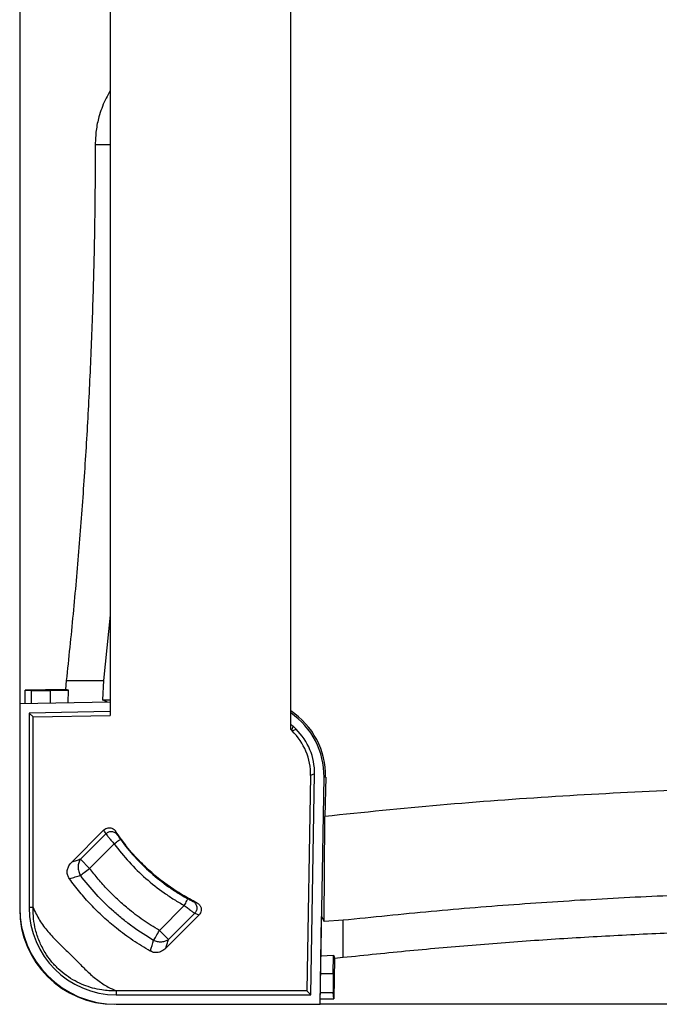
# Model space of a CAD drawing. Header units: millimetres. Extents: x 51 to 2966, y 67 to 3970.
# Tile 26 of 88: x 51 to 388, y 2709 to 3227. Entities that reach past the tile are written whole.
import ezdxf

# ---------------------------------------------------------------- set-up
doc = ezdxf.new("R2010")
doc.units = ezdxf.units.MM

msp = doc.modelspace()

# ---------------------------------------------------------------- linework, layer by layer
at = {"color": 7, "linetype": 'Continuous', "lineweight": 25}
for p, q in [((98.89, 3757.28), (98.89, 2860.78)), ((51.3, 3751.03), (51.3, 2867.03)), ((193.89, 2853.43), (193.89, 3250.56)), ((98.89, 2913.6), (95.47, 2879.19)), ((75.83, 2879.19), (75.41, 2874.57)), ((75.83, 2879.19), (95.47, 2879.19)), ((95.47, 2879.19), (94.83, 2869.11)), ((75.41, 2874.57), (54.11, 2874.2)), ((54.11, 2874.2), (57.55, 2873.91)), ((54.11, 2867.08), (54.11, 2874.2)), ((67.51, 2874.01), (77.07, 2874.17)), ((76.86, 2867.47), (77.07, 2874.17)), ((98.89, 2867.86), (51.3, 2867.03)), ((94.83, 2869.11), (98.89, 2869.15)), ((97.47, 2867.83), (94.83, 2869.11)), ((51.3, 2867.03), (51.3, 2759.83)), ((98.89, 2862.86), (56.3, 2862.11)), ((56.3, 2862.11), (56.3, 2759.83)), ((58.38, 2860.07), (56.3, 2862.11)), ((58.38, 2860.07), (98.89, 2860.78)), ((58.38, 2759.83), (58.38, 2860.07)), ((195.08, 2855.18), (194.25, 2853.08)), ((194.25, 2853.08), (194.58, 2852.76)), ((194.58, 2852.76), (196.68, 2853.63)), ((196.68, 2853.63), (195.08, 2855.18)), ((204.32, 2829.23), (202.35, 2716.11)), ((206.42, 2830.1), (204.32, 2829.23)), ((204.39, 2714.03), (206.42, 2830.1)), ((209.3, 2709.03), (211.39, 2828.42)), ((212.26, 2828.4), (211.9, 2807.8)), ((211.39, 2752.56), (211.88, 2806.15)), ((211.88, 2806.15), (211.9, 2807.8)), ((78.56, 2783.65), (95.6, 2800.69)), ((95.63, 2800.63), (95.6, 2800.69)), ((96.66, 2798.6), (83.33, 2785.27)), ((101.77, 2799.95), (101.78, 2799.94)), ((88.11, 2780.49), (101.04, 2793.41)), ((88.11, 2780.49), (83.33, 2785.27)), ((78.56, 2783.65), (78.71, 2783.7)), ((77.76, 2775.07), (77.47, 2774.98)), ((58.38, 2759.83), (56.3, 2759.83)), ((137.9, 2760.97), (124.81, 2747.89)), ((144.45, 2762.44), (144.46, 2762.44)), ((145.67, 2756.03), (128.08, 2738.44)), ((129.6, 2743.1), (143.36, 2756.87)), ((145.6, 2756.06), (145.67, 2756.03)), ((209.3, 2709.03), (210.11, 2755.19)), ((210.11, 2755.19), (211.39, 2752.56)), ((221.46, 2753.19), (211.39, 2752.56)), ((221.46, 2733.55), (221.46, 2753.19)), ((129.6, 2743.1), (124.81, 2747.89)), ((128.13, 2738.59), (128.08, 2738.44)), ((120.1, 2737.28), (120.01, 2737)), ((209.75, 2734.59), (216.45, 2734.79)), ((216.28, 2725.24), (216.45, 2734.79)), ((216.84, 2733.13), (216.47, 2711.84)), ((221.46, 2733.55), (216.84, 2733.13)), ((102.1, 2716.11), (102.1, 2714.03)), ((202.35, 2716.11), (102.1, 2716.11)), ((102.1, 2714.03), (204.39, 2714.03)), ((202.35, 2716.11), (204.39, 2714.03)), ((216.47, 2711.84), (216.19, 2715.27)), ((102.1, 2709.03), (209.3, 2709.03)), ((1093.3, 2709.03), (209.3, 2709.03)), ((209.35, 2711.84), (216.47, 2711.84))]:
    msp.add_line(p, q, dxfattribs=at)
at = {"color": 8, "linetype": 'Continuous', "lineweight": 25}
for p, q in [((91.04, 3161), (98.89, 3161)), ((57.55, 2867.14), (57.55, 2873.91)), ((67.51, 2867.31), (67.51, 2874.01)), ((212.26, 2828.4), (211.39, 2828.42)), ((209.59, 2725.24), (216.28, 2725.24)), ((209.41, 2715.27), (216.19, 2715.27))]:
    msp.add_line(p, q, dxfattribs=at)
at = {"color": 7, "linetype": 'Continuous', "lineweight": 25, "flags": 128}
for points in [[(77.07, 2874.17), (76.24, 2874.37), (75.41, 2874.57)], [(101.04, 2793.41), (101.65, 2793.86), (102.24, 2794.3), (102.79, 2794.7), (103.28, 2795.05), (103.68, 2795.35), (103.98, 2795.57), (104.18, 2795.72), (104.26, 2795.78)], [(83.26, 2776.86), (83.66, 2777.16), (84.15, 2777.52), (84.7, 2777.94), (85.31, 2778.39), (85.96, 2778.88), (86.66, 2779.4), (87.38, 2779.94), (88.11, 2780.49)], [(137.9, 2760.97), (138.27, 2761.64), (138.62, 2762.28), (138.95, 2762.87), (139.24, 2763.4), (139.48, 2763.84), (139.66, 2764.17), (139.78, 2764.38), (139.83, 2764.47)], [(121.78, 2742.64), (122.04, 2743.08), (122.34, 2743.6), (122.68, 2744.2), (123.06, 2744.85), (123.47, 2745.57), (123.91, 2746.32), (124.36, 2747.09), (124.81, 2747.89)], [(216.45, 2734.79), (216.65, 2733.97), (216.84, 2733.13)]]:
    msp.add_lwpolyline(points, dxfattribs=at)
at = {"color": 7, "linetype": 'Continuous', "lineweight": 25}
for centre, radius, start, end in [((171.39, 2829.12), 40.87, 359, 56.6119), ((171.39, 2829.12), 40, 359, 55.7843), ((102.1, 2759.83), 50.8, 180, 270), ((101.3, 2759.03), 50, 180, 270), ((102.1, 2759.83), 45.8, 180, 270)]:
    msp.add_arc(centre, radius, start, end, dxfattribs=at)
for centre, major_axis, ratio, start_param, end_param in [((67.51, 2874.09), (10, 0.17), 0.008726, 3.228707, 4.712237), ((172.84, 2832.08), (11.76, 29.84), 0.997816, 5.891183, 5.941655), ((172.01, 2829.99), (11.76, 29.84), 0.997816, 5.891183, 5.906905), ((172.27, 2829.74), (29.63, 12.27), 0.997783, 5.87392, 6.692451), ((174.36, 2830.61), (29.63, 12.27), 0.997783, 5.87392, 6.692451), ((216.37, 2725.24), (0.17, 10), 0.008726, 1.570949, 3.054479)]:
    msp.add_ellipse(centre, major_axis=major_axis, ratio=ratio, start_param=start_param, end_param=end_param, dxfattribs=at)
for points, knots in [([(98.89, 3189.13), (98.7, 3188.85), (97.71, 3187.3), (96.19, 3184.24), (94.37, 3179.98), (92.68, 3174.7), (91.33, 3168.37), (91.14, 3163.47), (91.04, 3161)], [0, 0, 0, 0, 0.033957, 0.1874408, 0.3453807, 0.5033231, 0.7494051, 1, 1, 1, 1]), ([(91.04, 3161), (90.99, 3149.19), (90.9, 3125.57), (90.15, 3090.16), (88.96, 3054.75), (87.29, 3019.46), (85.15, 2984.28), (82.53, 2949.22), (79.48, 2914.18), (77.04, 2890.85), (75.83, 2879.19)], [0, 0, 0, 0, 0.125444, 0.25091, 0.376354, 0.50182, 0.62632, 0.75082, 0.87541, 1, 1, 1, 1]), ([(651.3, 2823.54), (629.68, 2823.53), (592.01, 2823.52), (538.29, 2823.58), (490.15, 2823.61), (442.01, 2823.01), (389.65, 2821.36), (333.11, 2818.42), (272.43, 2813.98), (232.08, 2809.86), (211.9, 2807.8)], [0, 0, 0, 0, 0.147447, 0.256863, 0.366278, 0.475715, 0.585152, 0.723428, 0.861723, 1, 1, 1, 1]), ([(95.6, 2800.69), (95.93, 2800.96), (96.61, 2801.52), (97.9, 2801.87), (99.23, 2801.8), (100.48, 2801.29), (101.31, 2800.59), (101.68, 2800.08), (101.77, 2799.95)], [0, 0, 0, 0, 0.180453, 0.366338, 0.549311, 0.736673, 0.931074, 1, 1, 1, 1]), ([(96.66, 2798.6), (96.48, 2798.93), (96.14, 2799.61), (95.8, 2800.29), (95.63, 2800.63)], [0, 0, 0, 0, 0.500779, 1, 1, 1, 1]), ([(102.67, 2798.14), (102.53, 2798.34), (102.2, 2798.73), (101.53, 2799.23), (100.72, 2799.6), (99.82, 2799.77), (98.9, 2799.74), (98.02, 2799.5), (97.26, 2799.11), (96.84, 2798.77), (96.66, 2798.6), (96.66, 2798.6)], [-0.0000024, -0.0000024, -0.0000024, -0.0000024, 0.1249929, 0.2499929, 0.3749929, 0.4999929, 0.6249929, 0.7499929, 0.8749929, 0.9999929, 0.9999952, 0.9999952, 0.9999952, 0.9999952]), ([(96.66, 2798.6), (96.83, 2798.38), (97.18, 2797.94), (98.27, 2796.62), (99.6, 2795.06), (100.58, 2793.94), (101.04, 2793.41)], [0, 0, 0, 0, 0.25751, 0.513872, 0.772643, 1, 1, 1, 1]), ([(144.46, 2762.44), (141.89, 2763.78), (136.75, 2766.47), (129.42, 2771.3), (122.4, 2776.71), (115.29, 2783.21), (108.22, 2790.86), (103.93, 2796.91), (101.77, 2799.95)], [0, 0, 0, 0, 0.151299, 0.3026, 0.457885, 0.613171, 0.805589, 1, 1, 1, 1]), ([(101.78, 2799.94), (101.92, 2799.64), (102.22, 2799.04), (102.52, 2798.44), (102.67, 2798.14)], [0, 0, 0, 0, 0.503202, 1, 1, 1, 1]), ([(102.67, 2798.14), (102.71, 2798.06), (102.78, 2797.95), (102.97, 2797.64), (103.09, 2797.45), (103.38, 2797.02), (103.54, 2796.79), (103.8, 2796.42), (103.89, 2796.29), (104.07, 2796.03), (104.17, 2795.91), (104.26, 2795.78)], [0, 0, 0, 0, 0.25, 0.25, 0.5, 0.5, 0.75, 0.75, 0.875, 0.875, 1, 1, 1, 1]), ([(104.26, 2795.78), (106.63, 2792.54), (109.15, 2789.46), (114.5, 2783.62), (117.32, 2780.85), (123.26, 2775.61), (126.37, 2773.15), (130.46, 2770.27), (131.29, 2769.7), (132.96, 2768.59), (133.8, 2768.05), (136.35, 2766.45), (138.08, 2765.44), (139.83, 2764.47)], [0, 0, 0, 0, 0.25, 0.25, 0.5, 0.5, 0.75, 0.75, 0.8125, 0.8125, 0.875, 0.875, 1, 1, 1, 1]), ([(101.04, 2793.41), (103.49, 2790.06), (106.11, 2786.87), (111.64, 2780.81), (114.57, 2777.94), (120.72, 2772.52), (123.95, 2769.96), (128.19, 2766.98), (129.05, 2766.39), (130.78, 2765.24), (131.65, 2764.68), (134.29, 2763.03), (136.08, 2761.97), (137.9, 2760.97)], [0, 0, 0, 0, 0.25, 0.25, 0.5, 0.5, 0.75, 0.75, 0.8125, 0.8125, 0.875, 0.875, 1, 1, 1, 1]), ([(83.33, 2785.27), (82.56, 2785.01), (81.02, 2784.48), (79.48, 2783.96), (78.71, 2783.7)], [0, 0, 0, 0, 0.4957245, 1, 1, 1, 1]), ([(83.33, 2785.27), (82.94, 2784.76), (82.28, 2783.53), (81.89, 2781.23), (82.24, 2778.84), (82.88, 2777.46), (83.26, 2776.86)], [0, 0, 0, 0, 0.250002, 0.500002, 0.750002, 1.000002, 1.000002, 1.000002, 1.000002]), ([(77.47, 2774.98), (77.12, 2775.57), (76.42, 2776.75), (76.21, 2778.85), (76.65, 2780.93), (77.54, 2782.55), (78.3, 2783.37), (78.56, 2783.65)], [0, 0, 0, 0, 0.214534, 0.42911, 0.645624, 0.880107, 1, 1, 1, 1]), ([(124.81, 2747.89), (121.93, 2749.64), (116.15, 2753.17), (108.85, 2758.77), (102.66, 2764.18), (97.5, 2769.28), (92.6, 2774.7), (89.61, 2778.56), (88.11, 2780.49)], [0, 0, 0, 0, 0.204836, 0.411095, 0.557273, 0.703451, 0.851725, 1, 1, 1, 1]), ([(120.01, 2737), (116.94, 2738.83), (110.79, 2742.49), (102.58, 2748.59), (95.2, 2754.9), (88.76, 2761.26), (82.79, 2767.93), (79.24, 2772.63), (77.47, 2774.98)], [0, 0, 0, 0, 0.1863205, 0.3738424, 0.5330381, 0.6929828, 0.8461577, 1, 1, 1, 1]), ([(77.76, 2775.07), (78.68, 2775.37), (80.51, 2775.97), (82.35, 2776.56), (83.26, 2776.86)], [0, 0, 0, 0, 0.505104, 1, 1, 1, 1]), ([(121.78, 2742.64), (118.02, 2744.81), (114.39, 2747.16), (109.13, 2750.96), (107.41, 2752.27), (104.87, 2754.3), (104.03, 2754.99), (102.38, 2756.39), (101.56, 2757.1), (97.52, 2760.69), (94.45, 2763.71), (88.61, 2770.06), (85.86, 2773.38), (83.26, 2776.86)], [0, 0, 0, 0, 0.25, 0.25, 0.375, 0.375, 0.4375, 0.4375, 0.5, 0.5, 0.75, 0.75, 1, 1, 1, 1]), ([(139.83, 2764.47), (140.12, 2764.31), (140.4, 2764.16), (140.81, 2763.94), (140.95, 2763.87), (141.21, 2763.74), (141.33, 2763.68), (141.57, 2763.56), (141.68, 2763.5), (141.89, 2763.4), (141.98, 2763.36), (142.16, 2763.28), (142.23, 2763.24), (142.37, 2763.19), (142.42, 2763.16), (142.47, 2763.15)], [0, 0, 0, 0, 0.25, 0.25, 0.375, 0.375, 0.5, 0.5, 0.625, 0.625, 0.75, 0.75, 0.875, 0.875, 1, 1, 1, 1]), ([(503.27, 2768.41), (487.22, 2768.33), (455.12, 2768.16), (407.55, 2766.79), (360.55, 2764.66), (314.14, 2761.7), (267.77, 2757.97), (236.9, 2754.78), (221.46, 2753.19)], [0, 0, 0, 0, 0.170501, 0.34106, 0.505665, 0.670322, 0.835135, 1, 1, 1, 1]), ([(102.1, 2716.11), (100.83, 2716.11), (98.27, 2716.11), (94.12, 2716.57), (89.67, 2717.5), (84.98, 2719.07), (80.32, 2721.24), (75.79, 2724.09), (71.51, 2727.62), (67.74, 2731.72), (64.32, 2736.55), (61.52, 2742.09), (59.56, 2748.04), (58.46, 2753.99), (58.41, 2757.87), (58.38, 2759.83)], [0, 0, 0, 0, 0.057313, 0.114624, 0.186638, 0.258865, 0.330778, 0.407549, 0.484242, 0.56121, 0.638251, 0.731956, 0.825766, 0.91216, 1, 1, 1, 1]), ([(58.38, 2759.83), (59.45, 2757.59), (61.57, 2753.11), (66.18, 2747.07), (71.49, 2741.47), (77.18, 2736.05), (82.43, 2730.8), (87.32, 2725.79), (92.33, 2721.58), (97.28, 2718.28), (100.68, 2716.74), (102.1, 2716.11)], [0, 0, 0, 0, 0.118201, 0.236558, 0.361728, 0.487096, 0.612434, 0.716953, 0.82154, 0.925562, 1, 1, 1, 1]), ([(137.9, 2760.97), (138.55, 2760.46), (139.86, 2759.45), (141.59, 2758.14), (142.81, 2757.25), (143.2, 2756.98), (143.36, 2756.87)], [0, 0, 0, 0, 0.268649, 0.538195, 0.807864, 1, 1, 1, 1]), ([(142.47, 2763.15), (142.99, 2762.87), (143.45, 2762.46), (144.13, 2761.47), (144.36, 2760.89), (144.53, 2759.67), (144.48, 2759.04), (144.1, 2757.86), (143.78, 2757.31), (143.36, 2756.87)], [0, 0, 0, 0, 0.25, 0.25, 0.5, 0.5, 0.75, 0.75, 1, 1, 1, 1]), ([(142.47, 2763.15), (142.79, 2763.03), (143.45, 2762.79), (144.12, 2762.56), (144.45, 2762.44)], [0, 0, 0, 0, 0.497953, 1, 1, 1, 1]), ([(144.46, 2762.44), (144.87, 2762.19), (145.69, 2761.68), (146.51, 2760.46), (146.88, 2759.08), (146.74, 2757.72), (146.27, 2756.69), (145.82, 2756.2), (145.67, 2756.03)], [0, 0, 0, 0, 0.1869205, 0.3795217, 0.5635805, 0.7401575, 0.9114722, 1, 1, 1, 1]), ([(143.36, 2756.87), (143.94, 2756.65), (144.68, 2756.38), (145.44, 2756.12), (145.6, 2756.06)], [-0.000000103, -0.000000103, -0.000000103, -0.000000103, 0.006532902, 0.008369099, 0.008369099, 0.008369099, 0.008369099]), ([(503.27, 2748.76), (491.46, 2748.72), (467.85, 2748.62), (432.43, 2747.88), (397.03, 2746.69), (361.74, 2745.01), (326.56, 2742.87), (291.49, 2740.26), (256.45, 2737.2), (233.13, 2734.77), (221.46, 2733.55)], [0, 0, 0, 0, 0.125444, 0.25091, 0.376354, 0.50182, 0.62632, 0.75082, 0.87541, 1, 1, 1, 1]), ([(128.08, 2738.44), (127.41, 2737.88), (126.07, 2736.76), (123.59, 2736.09), (121.48, 2736.29), (120.4, 2736.81), (120.01, 2737)], [0, 0, 0, 0, 0.295282, 0.591929, 0.854158, 1, 1, 1, 1]), ([(129.6, 2743.1), (129.09, 2742.71), (128.51, 2742.4), (127.25, 2741.95), (126.57, 2741.81), (125.19, 2741.73), (124.48, 2741.78), (123.09, 2742.08), (122.41, 2742.32), (121.78, 2742.64)], [0, 0, 0, 0, 0.25, 0.25, 0.5, 0.5, 0.75, 0.75, 1, 1, 1, 1]), ([(128.13, 2738.59), (128.38, 2739.35), (128.86, 2740.85), (129.35, 2742.36), (129.6, 2743.1)], [0, 0, 0, 0, 0.504319, 1, 1, 1, 1])]:
    msp.add_open_spline(points, degree=3, knots=knots, dxfattribs=at)
msp.add_open_spline([(120.1, 2737.28), (120.66, 2739.06), (121.22, 2740.85), (121.78, 2742.64)], degree=3, dxfattribs=at)

doc.saveas('drawing.dxf')
